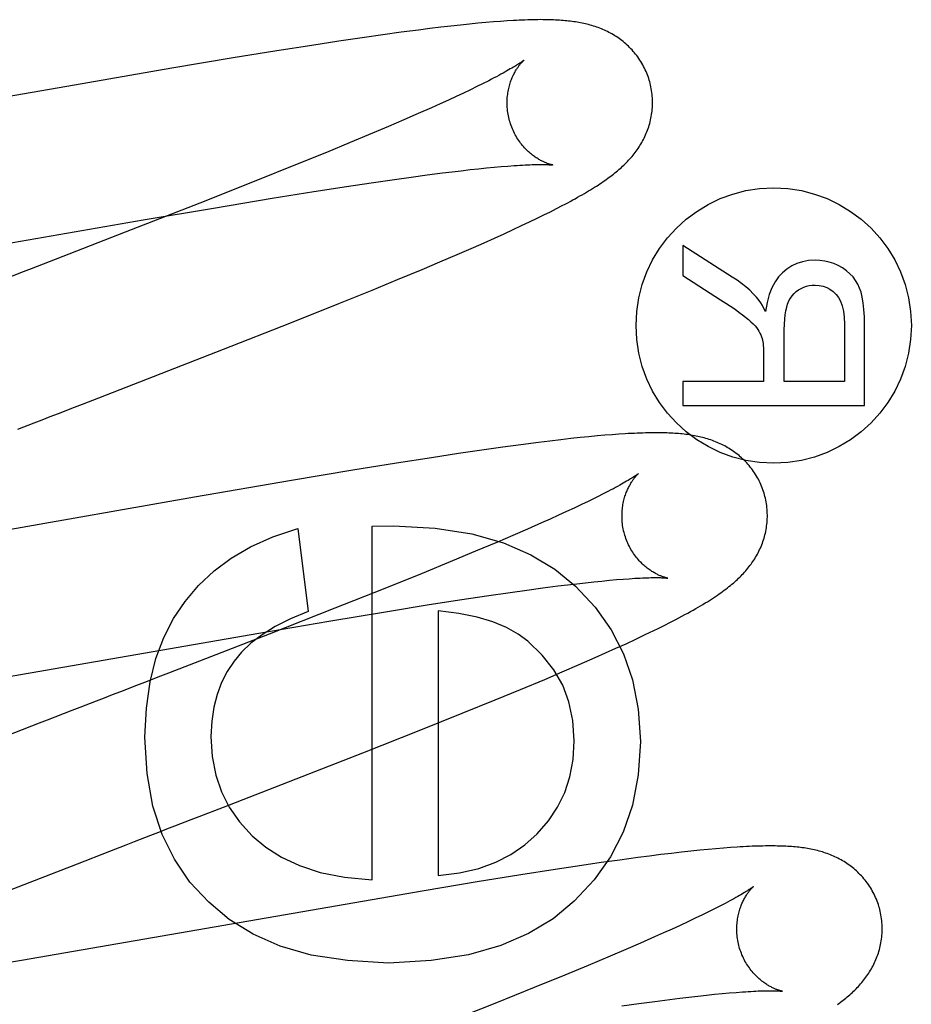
# Model space of a CAD drawing. Header units: inches. Extents: x 0 to 184, y 0 to 119.
# Tile 65 of 101: x 54.999 to 55.122, y 45.224 to 45.359. Entities that reach past the tile are written whole.
import ezdxf

# ---------------------------------------------------------------- set-up
doc = ezdxf.new("R2010")
doc.units = ezdxf.units.IN
doc.header["$LTSCALE"] = 10.121375
doc.header["$MEASUREMENT"] = 0
doc.linetypes.add('HIDDEN', pattern=[0.2, 0.1, -0.1])
doc.layers.add('DEFAULT_2', color=8, linetype='HIDDEN')

msp = doc.modelspace()

# ---------------------------------------------------------------- linework, layer by layer
at = {"layer": 'DEFAULT_2', "color": 8, "linetype": 'HIDDEN'}
for p, q in [((55.06115, 45.35827), (55.05992, 45.35814)), ((55.06232, 45.35838), (55.06115, 45.35827)), ((55.06341, 45.35848), (55.06232, 45.35838)), ((55.06444, 45.35857), (55.06341, 45.35848)), ((55.06541, 45.35864), (55.06444, 45.35857)), ((55.06632, 45.3587), (55.06541, 45.35864)), ((55.05174, 45.35714), (55.04926, 45.3568)), ((55.05415, 45.35745), (55.05174, 45.35714)), ((55.05571, 45.35765), (55.05415, 45.35745)), ((55.0572, 45.35783), (55.05571, 45.35765)), ((55.0586, 45.35799), (55.0572, 45.35783)), ((55.05992, 45.35814), (55.0586, 45.35799)), ((55.04319, 45.35591), (55.03949, 45.35535)), ((55.0467, 45.35643), (55.04319, 45.35591)), ((55.04926, 45.3568), (55.0467, 45.35643)), ((55.03468, 45.35459), (55.02865, 45.35361)), ((55.03949, 45.35535), (55.03468, 45.35459)), ((55.02865, 45.35361), (55.02022, 45.3522)), ((55.02022, 45.3522), (55.00578, 45.34971)), ((55.06302, 45.3501), (55.06218, 45.34968)), ((55.0638, 45.35049), (55.06302, 45.3501)), ((55.00578, 45.34971), (54.97422, 45.3442)), ((55.06033, 45.34879), (55.05932, 45.34832)), ((55.06129, 45.34925), (55.06033, 45.34879)), ((55.06218, 45.34968), (55.06129, 45.34925)), ((55.05825, 45.34782), (55.05713, 45.34731)), ((55.05932, 45.34832), (55.05825, 45.34782)), ((55.05595, 45.34678), (55.05409, 45.34596)), ((55.05713, 45.34731), (55.05595, 45.34678)), ((55.05211, 45.34509), (55.05003, 45.3442)), ((55.05409, 45.34596), (55.05211, 45.34509)), ((55.04783, 45.34327), (55.04475, 45.34198)), ((55.05003, 45.3442), (55.04783, 45.34327)), ((55.04475, 45.34198), (55.04151, 45.34064)), ((55.04151, 45.34064), (55.03722, 45.3389)), ((55.03722, 45.3389), (55.03178, 45.33671)), ((55.05744, 45.33781), (55.05876, 45.33797)), ((55.05876, 45.33797), (55.06003, 45.33812)), ((55.06003, 45.33812), (55.06125, 45.33826)), ((55.06125, 45.33826), (55.06241, 45.33838)), ((55.06241, 45.33838), (55.06351, 45.3385)), ((55.06351, 45.3385), (55.06455, 45.3386)), ((55.06455, 45.3386), (55.06552, 45.33868)), ((55.06552, 45.33868), (55.06644, 45.33876)), ((55.03178, 45.33671), (55.02407, 45.33366)), ((55.04765, 45.33645), (55.05084, 45.33692)), ((55.05084, 45.33692), (55.05315, 45.33724)), ((55.05315, 45.33724), (55.05535, 45.33754)), ((55.05535, 45.33754), (55.05744, 45.33781)), ((55.03403, 45.33432), (55.03974, 45.33524)), ((55.03974, 45.33524), (55.04424, 45.33594)), ((55.04424, 45.33594), (55.04765, 45.33645)), ((55.02595, 45.33298), (55.03403, 45.33432)), ((55.02407, 45.33366), (55.01383, 45.32965)), ((55.0163, 45.33134), (55.02595, 45.33298)), ((55.0714, 45.33203), (55.07229, 45.33248)), ((55.07229, 45.33248), (55.07313, 45.3329)), ((55.07313, 45.3329), (55.07392, 45.33331)), ((54.95919, 45.32143), (55.0163, 45.33134)), ((55.06943, 45.33108), (55.07045, 45.33157)), ((55.07045, 45.33157), (55.0714, 45.33203)), ((55.06592, 45.32944), (55.06716, 45.33001)), ((55.06716, 45.33001), (55.06833, 45.33056)), ((55.06833, 45.33056), (55.06943, 45.33108)), ((55.01383, 45.32965), (55.00417, 45.32591)), ((55.06319, 45.32822), (55.06459, 45.32884)), ((55.06459, 45.32884), (55.06592, 45.32944)), ((55.05944, 45.32658), (55.06173, 45.32757)), ((55.06173, 45.32757), (55.06319, 45.32822)), ((55.09049, 45.32785), (55.09049, 45.32369)), ((55.09729, 45.3235), (55.09049, 45.32785)), ((55.05708, 45.32557), (55.05944, 45.32658)), ((55.05128, 45.32314), (55.05465, 45.32454)), ((55.05465, 45.32454), (55.05708, 45.32557)), ((55.04777, 45.3217), (55.05128, 45.32314)), ((55.09049, 45.32369), (55.09569, 45.32038)), ((55.04319, 45.31984), (55.04777, 45.3217)), ((55.03647, 45.31716), (55.04319, 45.31984)), ((55.02735, 45.31357), (55.03647, 45.31716)), ((55.10445, 45.30913), (55.10445, 45.31624)), ((55.11272, 45.31704), (55.11272, 45.30913)), ((55.11549, 45.30582), (55.11549, 45.3169)), ((55.01017, 45.30689), (55.02735, 45.31357)), ((55.10159, 45.31296), (55.10159, 45.30913)), ((55.09049, 45.30913), (55.09049, 45.30582)), ((55.10159, 45.30913), (55.09049, 45.30913)), ((55.11272, 45.30913), (55.10445, 45.30913)), ((55.09049, 45.30582), (55.11549, 45.30582)), ((55.07639, 45.30142), (55.07509, 45.30128)), ((55.07759, 45.30154), (55.07639, 45.30142)), ((55.07872, 45.30165), (55.07759, 45.30154)), ((55.07977, 45.30174), (55.07872, 45.30165)), ((55.08076, 45.30182), (55.07977, 45.30174)), ((55.08169, 45.30189), (55.08076, 45.30182)), ((55.06575, 45.3001), (55.06319, 45.29974)), ((55.06823, 45.30044), (55.06575, 45.3001)), ((55.07064, 45.30075), (55.06823, 45.30044)), ((55.07221, 45.30094), (55.07064, 45.30075)), ((55.0737, 45.30112), (55.07221, 45.30094)), ((55.07509, 45.30128), (55.0737, 45.30112)), ((55.05594, 45.29866), (55.05114, 45.2979)), ((55.05964, 45.29922), (55.05594, 45.29866)), ((55.06319, 45.29974), (55.05964, 45.29922)), ((55.05114, 45.2979), (55.04512, 45.29693)), ((55.04512, 45.29693), (55.03669, 45.29552)), ((55.03669, 45.29552), (55.02336, 45.29323)), ((55.02336, 45.29323), (54.9882, 45.28709)), ((55.07956, 45.29368), (55.07877, 45.29329)), ((55.07656, 45.29221), (55.07557, 45.29174)), ((55.07749, 45.29265), (55.07656, 45.29221)), ((55.07342, 45.29075), (55.07227, 45.29023)), ((55.07452, 45.29125), (55.07342, 45.29075)), ((55.07557, 45.29174), (55.07452, 45.29125)), ((55.04776, 45.28923), (55.05071, 45.28929)), ((55.04776, 45.24061), (55.04776, 45.28923)), ((55.07106, 45.28969), (55.06915, 45.28885)), ((55.07227, 45.29023), (55.07106, 45.28969)), ((55.03757, 45.28893), (55.03898, 45.27751)), ((55.06713, 45.28797), (55.065, 45.28706)), ((55.06915, 45.28885), (55.06713, 45.28797)), ((55.065, 45.28706), (55.062, 45.2858)), ((55.062, 45.2858), (55.05883, 45.28448)), ((55.05883, 45.28448), (55.05463, 45.28276)), ((55.05463, 45.28276), (55.04928, 45.2806)), ((55.07124, 45.28076), (55.07331, 45.28103)), ((55.07331, 45.28103), (55.07463, 45.28119)), ((55.07463, 45.28119), (55.0759, 45.28134)), ((55.0759, 45.28134), (55.07711, 45.28148)), ((55.07711, 45.28148), (55.07826, 45.2816)), ((55.07826, 45.2816), (55.07935, 45.28171)), ((55.07935, 45.28171), (55.08039, 45.28181)), ((55.08039, 45.28181), (55.08136, 45.2819)), ((55.08136, 45.2819), (55.08227, 45.28197)), ((55.04928, 45.2806), (55.04265, 45.27797)), ((55.0601, 45.27916), (55.06351, 45.27967)), ((55.06351, 45.27967), (55.06675, 45.28014)), ((55.06675, 45.28014), (55.06905, 45.28046)), ((55.06905, 45.28046), (55.07124, 45.28076)), ((55.0499, 45.27754), (55.05561, 45.27846)), ((55.05561, 45.27846), (55.0601, 45.27916)), ((55.04265, 45.27797), (55.03361, 45.27442)), ((55.04181, 45.2762), (55.0499, 45.27754)), ((55.05685, 45.27763), (55.05685, 45.24122)), ((55.03217, 45.27456), (55.04181, 45.2762)), ((54.97503, 45.26465), (55.03217, 45.27456)), ((55.08404, 45.27373), (55.08533, 45.27434)), ((55.08533, 45.27434), (55.08652, 45.27491)), ((55.08128, 45.27246), (55.08268, 45.27309)), ((55.08268, 45.27309), (55.08404, 45.27373)), ((55.07844, 45.27119), (55.07987, 45.27182)), ((55.07987, 45.27182), (55.08128, 45.27246)), ((55.0739, 45.26922), (55.07622, 45.27021)), ((55.07622, 45.27021), (55.07844, 45.27119)), ((55.0715, 45.26819), (55.0739, 45.26922)), ((55.06817, 45.2668), (55.0715, 45.26819)), ((55.06469, 45.26537), (55.06817, 45.2668)), ((55.06016, 45.26353), (55.06469, 45.26537)), ((55.05447, 45.26125), (55.06016, 45.26353)), ((55.04649, 45.25809), (55.05447, 45.26125)), ((55.03169, 45.25231), (55.04649, 45.25809)), ((55.02731, 45.25062), (55.03169, 45.25231)), ((55.00723, 45.24285), (55.01171, 45.24459)), ((55.0916, 45.24456), (55.0903, 45.24442)), ((55.09282, 45.24469), (55.0916, 45.24456)), ((55.09397, 45.2448), (55.09282, 45.24469)), ((55.09505, 45.2449), (55.09397, 45.2448)), ((55.09607, 45.24499), (55.09505, 45.2449)), ((55.09703, 45.24506), (55.09607, 45.24499)), ((55.08181, 45.24335), (55.07925, 45.24299)), ((55.08429, 45.24368), (55.08181, 45.24335)), ((55.0859, 45.24389), (55.08429, 45.24368)), ((55.08745, 45.24409), (55.0859, 45.24389)), ((55.08892, 45.24426), (55.08745, 45.24409)), ((55.0903, 45.24442), (55.08892, 45.24426)), ((54.99386, 45.23765), (55.00723, 45.24285)), ((55.07296, 45.24205), (55.0682, 45.24131)), ((55.07661, 45.2426), (55.07296, 45.24205)), ((55.07925, 45.24299), (55.07661, 45.2426)), ((55.0682, 45.24131), (55.06223, 45.24035)), ((55.05493, 45.23914), (54.99956, 45.22954)), ((55.06223, 45.24035), (55.05493, 45.23914)), ((55.09484, 45.23663), (55.09401, 45.23622)), ((55.0956, 45.23702), (55.09484, 45.23663)), ((55.09218, 45.23534), (55.09118, 45.23487)), ((55.09313, 45.23579), (55.09218, 45.23534)), ((55.09401, 45.23622), (55.09313, 45.23579)), ((55.08901, 45.23386), (55.08784, 45.23334)), ((55.09012, 45.23437), (55.08901, 45.23386)), ((55.09118, 45.23487), (55.09012, 45.23437)), ((55.08662, 45.23279), (55.08469, 45.23194)), ((55.08784, 45.23334), (55.08662, 45.23279)), ((55.08265, 45.23106), (55.0805, 45.23014)), ((55.08469, 45.23194), (55.08265, 45.23106)), ((55.0805, 45.23014), (55.07747, 45.22887)), ((54.99956, 45.22954), (54.9891, 45.22775)), ((55.07747, 45.22887), (55.07427, 45.22754)), ((55.07427, 45.22754), (55.07003, 45.22581)), ((55.07003, 45.22581), (55.06463, 45.22364)), ((55.08664, 45.22392), (55.08873, 45.22419)), ((55.08873, 45.22419), (55.09006, 45.22435)), ((55.09006, 45.22435), (55.09134, 45.22451)), ((55.09134, 45.22451), (55.09257, 45.22465)), ((55.09257, 45.22465), (55.09373, 45.22477)), ((55.09373, 45.22477), (55.09484, 45.22489)), ((55.09484, 45.22489), (55.09589, 45.22499)), ((55.09589, 45.22499), (55.09688, 45.22508)), ((55.09688, 45.22508), (55.09781, 45.22516)), ((55.06463, 45.22364), (55.05697, 45.2206)), ((55.08211, 45.22329), (55.08443, 45.22362)), ((55.08443, 45.22362), (55.08664, 45.22392))]:
    msp.add_line(p, q, dxfattribs=at)
for points in [[(55.08594, 45.35035), (55.08588, 45.35056), (55.0858, 45.35081), (55.08572, 45.35105), (55.08563, 45.35129), (55.08553, 45.35153), (55.08543, 45.35177), (55.08533, 45.352), (55.08522, 45.35223), (55.0851, 45.35246), (55.08498, 45.35268), (55.08485, 45.3529), (55.08472, 45.35312), (55.08459, 45.35333), (55.08445, 45.35354), (55.0843, 45.35375), (55.08415, 45.35395), (55.084, 45.35414), (55.08384, 45.35434), (55.08368, 45.35452), (55.08352, 45.35471), (55.08335, 45.35489), (55.08318, 45.35506), (55.08301, 45.35523), (55.08283, 45.35539), (55.08266, 45.35555), (55.08248, 45.35571), (55.08229, 45.35586), (55.08211, 45.356), (55.08192, 45.35615), (55.08173, 45.35628), (55.08154, 45.35642), (55.08134, 45.35655), (55.08115, 45.35667), (55.08095, 45.35679), (55.08074, 45.35691), (55.08054, 45.35702), (55.08033, 45.35713), (55.08013, 45.35724), (55.07992, 45.35734), (55.07971, 45.35743), (55.0795, 45.35753), (55.07929, 45.35761), (55.07908, 45.3577), (55.07886, 45.35778), (55.07865, 45.35786), (55.07843, 45.35793), (55.07821, 45.358), (55.07799, 45.35807), (55.07776, 45.35814), (55.07754, 45.3582), (55.07731, 45.35825), (55.07709, 45.35831), (55.07686, 45.35836), (55.07664, 45.35841), (55.07641, 45.35845), (55.07618, 45.35849), (55.07595, 45.35853), (55.07572, 45.35857), (55.07549, 45.3586), (55.07526, 45.35864), (55.07502, 45.35867), (55.07478, 45.35869), (55.07454, 45.35872), (55.0743, 45.35874), (55.07405, 45.35876), (55.07379, 45.35878), (55.07353, 45.3588), (55.07327, 45.35882), (55.073, 45.35883), (55.07272, 45.35884), (55.07243, 45.35885), (55.07214, 45.35886), (55.07184, 45.35887), (55.07154, 45.35887), (55.07122, 45.35887), (55.0709, 45.35888), (55.07057, 45.35887), (55.07023, 45.35887), (55.06989, 45.35886), (55.06953, 45.35886), (55.06916, 45.35884), (55.06879, 45.35883), (55.0684, 45.35882), (55.06801, 45.3588), (55.0676, 45.35878), (55.06719, 45.35876), (55.06632, 45.3587)], [(55.06862, 45.35329), (55.06862, 45.35329), (55.06861, 45.35328), (55.0686, 45.35327), (55.06858, 45.35325), (55.06855, 45.35323), (55.06851, 45.3532), (55.06846, 45.35317), (55.06841, 45.35313), (55.06834, 45.35308), (55.06826, 45.35302), (55.06817, 45.35296), (55.06807, 45.35289), (55.06796, 45.35282), (55.06783, 45.35274), (55.06769, 45.35265), (55.06754, 45.35255), (55.06737, 45.35245), (55.06719, 45.35234), (55.06699, 45.35222), (55.06677, 45.3521), (55.06654, 45.35196), (55.0663, 45.35183), (55.06604, 45.35168), (55.06577, 45.35153), (55.06548, 45.35137), (55.06518, 45.35121), (55.06486, 45.35104), (55.06452, 45.35086), (55.06417, 45.35068), (55.0638, 45.35049)], [(55.06667, 45.34499), (55.06662, 45.34519), (55.06656, 45.34542), (55.06651, 45.34566), (55.06647, 45.34589), (55.06643, 45.34613), (55.0664, 45.34636), (55.06637, 45.34659), (55.06636, 45.34683), (55.06634, 45.34706), (55.06634, 45.34729), (55.06633, 45.34751), (55.06634, 45.34774), (55.06635, 45.34796), (55.06636, 45.34818), (55.06638, 45.3484), (55.06641, 45.34861), (55.06644, 45.34882), (55.06647, 45.34902), (55.06651, 45.34922), (55.06655, 45.34942), (55.0666, 45.34961), (55.06664, 45.34979), (55.0667, 45.34997), (55.06675, 45.35015), (55.0668, 45.35032), (55.06686, 45.35048), (55.06692, 45.35064), (55.06698, 45.35079), (55.06704, 45.35094), (55.06711, 45.35109), (55.06717, 45.35123), (55.06724, 45.35136), (55.0673, 45.35149), (55.06737, 45.35162), (55.06744, 45.35174), (55.0675, 45.35185), (55.06757, 45.35196), (55.06763, 45.35207), (55.0677, 45.35217), (55.06776, 45.35227), (55.06783, 45.35236), (55.06789, 45.35245), (55.06795, 45.35254), (55.06801, 45.35262), (55.06807, 45.35269), (55.06813, 45.35276), (55.06819, 45.35283), (55.06824, 45.3529), (55.06829, 45.35295), (55.06834, 45.35301), (55.06839, 45.35306), (55.06843, 45.3531), (55.06847, 45.35314), (55.0685, 45.35318), (55.06853, 45.35321), (55.06856, 45.35324), (55.06858, 45.35326), (55.0686, 45.35327), (55.06861, 45.35328), (55.06862, 45.35329)], [(55.07392, 45.33331), (55.0743, 45.33351), (55.07466, 45.33371), (55.07502, 45.3339), (55.07537, 45.33409), (55.0757, 45.33427), (55.07603, 45.33446), (55.07635, 45.33464), (55.07666, 45.33481), (55.07696, 45.33499), (55.07725, 45.33516), (55.07754, 45.33533), (55.07781, 45.3355), (55.07808, 45.33566), (55.07834, 45.33583), (55.0786, 45.33599), (55.07884, 45.33615), (55.07908, 45.3363), (55.07931, 45.33646), (55.07954, 45.33661), (55.07976, 45.33677), (55.07997, 45.33692), (55.08018, 45.33707), (55.08038, 45.33721), (55.08058, 45.33736), (55.08077, 45.33751), (55.08096, 45.33766), (55.08115, 45.33781), (55.08134, 45.33796), (55.08152, 45.33811), (55.0817, 45.33826), (55.08187, 45.33842), (55.08205, 45.33857), (55.08222, 45.33873), (55.08239, 45.33889), (55.08256, 45.33905), (55.08272, 45.33922), (55.08288, 45.33939), (55.08304, 45.33956), (55.0832, 45.33973), (55.08336, 45.3399), (55.08351, 45.34008), (55.08366, 45.34026), (55.0838, 45.34044), (55.08394, 45.34063), (55.08408, 45.34081), (55.08422, 45.341), (55.08435, 45.34119), (55.08447, 45.34138), (55.0846, 45.34158), (55.08472, 45.34178), (55.08484, 45.34198), (55.08495, 45.34219), (55.08507, 45.3424), (55.08517, 45.34261), (55.08527, 45.34282), (55.08537, 45.34304), (55.08547, 45.34326), (55.08556, 45.34348), (55.08564, 45.3437), (55.08572, 45.34392), (55.0858, 45.34415), (55.08587, 45.34438), (55.08594, 45.34461), (55.086, 45.34485), (55.08605, 45.34509), (55.08611, 45.34533), (55.08615, 45.34557), (55.0862, 45.34582), (55.08623, 45.34606), (55.08626, 45.34631), (55.08629, 45.34656), (55.08631, 45.34682), (55.08632, 45.34707), (55.08633, 45.34732), (55.08633, 45.34758), (55.08632, 45.34784), (55.08631, 45.34809), (55.08629, 45.34835), (55.08627, 45.34861), (55.08624, 45.34887), (55.0862, 45.34912), (55.08616, 45.34938), (55.08611, 45.34963), (55.08606, 45.34989), (55.08599, 45.35014), (55.08594, 45.35035)], [(55.07262, 45.33889), (55.07262, 45.33889), (55.0726, 45.3389), (55.07258, 45.3389), (55.07255, 45.33891), (55.07252, 45.33891), (55.07247, 45.33892), (55.07243, 45.33894), (55.07237, 45.33895), (55.07231, 45.33897), (55.07225, 45.33898), (55.07218, 45.33901), (55.07211, 45.33903), (55.07203, 45.33906), (55.07195, 45.33908), (55.07186, 45.33912), (55.07177, 45.33915), (55.07168, 45.33919), (55.07158, 45.33923), (55.07148, 45.33927), (55.07138, 45.33932), (55.07127, 45.33937), (55.07116, 45.33942), (55.07105, 45.33948), (55.07094, 45.33954), (55.07082, 45.3396), (55.0707, 45.33967), (55.07058, 45.33974), (55.07046, 45.33982), (55.07034, 45.3399), (55.07021, 45.33999), (55.07008, 45.34008), (55.06995, 45.34017), (55.06981, 45.34027), (55.06968, 45.34038), (55.06955, 45.34049), (55.06941, 45.34061), (55.06928, 45.34073), (55.06914, 45.34086), (55.069, 45.34099), (55.06886, 45.34113), (55.06873, 45.34128), (55.06859, 45.34143), (55.06846, 45.34159), (55.06832, 45.34175), (55.06819, 45.34192), (55.06806, 45.34209), (55.06793, 45.34227), (55.06781, 45.34246), (55.06769, 45.34265), (55.06757, 45.34285), (55.06746, 45.34305), (55.06735, 45.34325), (55.06725, 45.34346), (55.06715, 45.34367), (55.06705, 45.34389), (55.06696, 45.34411), (55.06688, 45.34434), (55.0668, 45.34456), (55.06673, 45.34479), (55.06667, 45.34499)], [(55.06644, 45.33876), (55.0673, 45.33882), (55.0677, 45.33885), (55.06809, 45.33887), (55.06846, 45.33889), (55.06881, 45.33891), (55.06915, 45.33892), (55.06947, 45.33894), (55.06977, 45.33895), (55.07005, 45.33895), (55.07031, 45.33896), (55.07056, 45.33896), (55.07079, 45.33897), (55.071, 45.33897), (55.0712, 45.33897), (55.07138, 45.33896), (55.07155, 45.33896), (55.0717, 45.33896), (55.07184, 45.33895), (55.07196, 45.33895), (55.07208, 45.33894), (55.07218, 45.33893), (55.07227, 45.33893), (55.07235, 45.33892), (55.07242, 45.33892), (55.07248, 45.33891), (55.07253, 45.33891), (55.07256, 45.3389), (55.07259, 45.3389), (55.07261, 45.33889), (55.07262, 45.33889)], [(55.00417, 45.32591), (55.00089, 45.32464), (54.99979, 45.32421)], [(55.10867, 45.3258), (55.10777, 45.32575), (55.10694, 45.3256), (55.10618, 45.32536), (55.10548, 45.32503), (55.10481, 45.3246), (55.10418, 45.32408)], [(55.11243, 45.32475), (55.11184, 45.32507), (55.11124, 45.32534), (55.11063, 45.32554), (55.11, 45.32568), (55.10934, 45.32577), (55.10867, 45.3258)], [(55.1148, 45.32198), (55.11456, 45.32253), (55.11426, 45.32304), (55.1139, 45.32351), (55.11348, 45.32395), (55.11299, 45.32437), (55.11243, 45.32475)], [(54.99979, 45.32421), (54.99757, 45.32336), (54.99647, 45.32293), (54.99535, 45.3225), (54.99424, 45.32207), (54.99201, 45.3212)], [(55.10061, 45.32075), (55.10017, 45.32121), (55.09969, 45.32167), (55.09916, 45.32213), (55.09858, 45.32259), (55.09796, 45.32305), (55.09729, 45.3235)], [(55.10418, 45.32408), (55.10365, 45.32351), (55.10317, 45.32283), (55.10274, 45.32202), (55.10238, 45.32108), (55.10209, 45.31999), (55.10186, 45.31876)], [(55.10491, 45.31978), (55.10509, 45.32021), (55.1053, 45.32059), (55.10553, 45.32092), (55.1058, 45.32122), (55.10609, 45.32149), (55.10641, 45.32173)], [(55.10641, 45.32173), (55.10677, 45.32193), (55.10712, 45.3221), (55.10749, 45.32223), (55.10786, 45.32232), (55.10826, 45.32237), (55.10867, 45.32239)], [(55.10867, 45.32239), (55.10925, 45.32235), (55.10978, 45.32224), (55.11028, 45.32207), (55.11073, 45.32182), (55.11117, 45.32149), (55.11158, 45.32109)], [(55.11549, 45.3169), (55.11546, 45.31802), (55.1154, 45.31903), (55.1153, 45.31993), (55.11516, 45.32071), (55.115, 45.3214), (55.1148, 45.32198)], [(55.09569, 45.32038), (55.09641, 45.31992), (55.09707, 45.31948), (55.09767, 45.31906), (55.09821, 45.31867), (55.0987, 45.31831), (55.09913, 45.31798)], [(55.10186, 45.31876), (55.10164, 45.31919), (55.10143, 45.31959), (55.10122, 45.31994), (55.10101, 45.32025), (55.10081, 45.32052), (55.10061, 45.32075)], [(55.11158, 45.32109), (55.1119, 45.32067), (55.11217, 45.32016), (55.1124, 45.31954), (55.11258, 45.31882), (55.11268, 45.31799), (55.11272, 45.31704)], [(55.10445, 45.31624), (55.10447, 45.317), (55.10451, 45.31769), (55.10458, 45.31831), (55.10467, 45.31886), (55.10478, 45.31936), (55.10491, 45.31978)], [(55.09913, 45.31798), (55.09952, 45.31767), (55.09986, 45.31736), (55.10016, 45.31707), (55.10042, 45.3168), (55.10063, 45.31654), (55.1008, 45.3163)], [(55.1008, 45.3163), (55.10095, 45.31605), (55.10109, 45.31579), (55.10121, 45.31554), (55.1013, 45.31529), (55.10139, 45.31505), (55.10145, 45.3148)], [(55.10145, 45.3148), (55.10149, 45.3146), (55.10152, 45.31436), (55.10155, 45.31408), (55.10157, 45.31375), (55.10158, 45.31338), (55.10159, 45.31296)], [(55.00685, 45.3056), (55.00796, 45.30603), (55.01017, 45.30689)], [(54.99905, 45.30259), (55.00128, 45.30345), (55.0024, 45.30388), (55.00351, 45.30431), (55.00463, 45.30474), (55.00685, 45.3056)], [(55.10173, 45.29356), (55.10167, 45.29377), (55.10159, 45.29402), (55.10151, 45.29426), (55.10142, 45.29451), (55.10132, 45.29475), (55.10122, 45.29499), (55.10111, 45.29522), (55.101, 45.29546), (55.10088, 45.29569), (55.10076, 45.29591), (55.10063, 45.29613), (55.1005, 45.29635), (55.10036, 45.29657), (55.10022, 45.29678), (55.10007, 45.29698), (55.09992, 45.29719), (55.09976, 45.29738), (55.09961, 45.29758), (55.09944, 45.29777), (55.09928, 45.29795), (55.09911, 45.29813), (55.09894, 45.29831), (55.09876, 45.29847), (55.09858, 45.29864), (55.0984, 45.2988), (55.09822, 45.29896), (55.09804, 45.29911), (55.09785, 45.29925), (55.09766, 45.29939), (55.09747, 45.29953), (55.09727, 45.29967), (55.09707, 45.29979), (55.09687, 45.29992), (55.09667, 45.30004), (55.09647, 45.30016), (55.09626, 45.30027), (55.09605, 45.30038), (55.09584, 45.30048), (55.09563, 45.30058), (55.09542, 45.30068), (55.09521, 45.30077), (55.095, 45.30086), (55.09478, 45.30094), (55.09456, 45.30102), (55.09434, 45.3011), (55.09412, 45.30117), (55.0939, 45.30124), (55.09367, 45.30131), (55.09345, 45.30137), (55.09322, 45.30143), (55.09299, 45.30149), (55.09277, 45.30154), (55.09254, 45.30159), (55.09231, 45.30164), (55.09208, 45.30168), (55.09184, 45.30172), (55.09161, 45.30176), (55.09137, 45.3018), (55.09114, 45.30183), (55.0909, 45.30186), (55.09066, 45.30189), (55.09041, 45.30192), (55.09016, 45.30194), (55.08991, 45.30197), (55.08965, 45.30199), (55.08939, 45.30201), (55.08912, 45.30202), (55.08885, 45.30204), (55.08857, 45.30205), (55.08828, 45.30206), (55.08798, 45.30207), (55.08768, 45.30208), (55.08737, 45.30208), (55.08706, 45.30208), (55.08673, 45.30208), (55.0864, 45.30208), (55.08606, 45.30208), (55.08571, 45.30207), (55.08535, 45.30206), (55.08498, 45.30205), (55.08461, 45.30204), (55.08422, 45.30203), (55.08383, 45.30201), (55.08342, 45.30199), (55.083, 45.30197), (55.08258, 45.30194), (55.08169, 45.30189)], [(55.08441, 45.2965), (55.0844, 45.29649), (55.08439, 45.29648), (55.08437, 45.29646), (55.08434, 45.29644), (55.0843, 45.29641), (55.08425, 45.29637), (55.08419, 45.29633), (55.08412, 45.29628), (55.08404, 45.29623), (55.08395, 45.29617), (55.08385, 45.2961), (55.08374, 45.29602), (55.08361, 45.29594), (55.08347, 45.29585), (55.08331, 45.29575), (55.08314, 45.29565), (55.08296, 45.29554), (55.08276, 45.29542), (55.08254, 45.29529), (55.08231, 45.29516), (55.08207, 45.29502), (55.08181, 45.29488), (55.08153, 45.29472), (55.08124, 45.29457), (55.08094, 45.2944), (55.08061, 45.29423), (55.08028, 45.29405), (55.07992, 45.29387), (55.07956, 45.29368)], [(55.08246, 45.2882), (55.08241, 45.2884), (55.08235, 45.28863), (55.0823, 45.28887), (55.08226, 45.2891), (55.08222, 45.28933), (55.08219, 45.28957), (55.08217, 45.2898), (55.08215, 45.29004), (55.08213, 45.29027), (55.08213, 45.2905), (55.08213, 45.29073), (55.08213, 45.29095), (55.08214, 45.29117), (55.08216, 45.29139), (55.08218, 45.29161), (55.0822, 45.29182), (55.08223, 45.29203), (55.08226, 45.29223), (55.0823, 45.29243), (55.08234, 45.29263), (55.08239, 45.29282), (55.08244, 45.29301), (55.08249, 45.29319), (55.08254, 45.29336), (55.0826, 45.29353), (55.08266, 45.2937), (55.08272, 45.29386), (55.08278, 45.29401), (55.08284, 45.29416), (55.0829, 45.2943), (55.08297, 45.29444), (55.08303, 45.29458), (55.0831, 45.29471), (55.08316, 45.29483), (55.08323, 45.29495), (55.08329, 45.29507), (55.08336, 45.29518), (55.08343, 45.29528), (55.08349, 45.29538), (55.08356, 45.29548), (55.08362, 45.29558), (55.08368, 45.29566), (55.08375, 45.29575), (55.08381, 45.29583), (55.08387, 45.29591), (55.08392, 45.29598), (55.08398, 45.29604), (55.08403, 45.29611), (55.08409, 45.29617), (55.08413, 45.29622), (55.08418, 45.29627), (55.08422, 45.29631), (55.08426, 45.29635), (55.0843, 45.29639), (55.08433, 45.29642), (55.08435, 45.29645), (55.08438, 45.29647), (55.08439, 45.29648), (55.08441, 45.29649), (55.08441, 45.2965)], [(55.07877, 45.29329), (55.07793, 45.29287), (55.07749, 45.29265)], [(55.08812, 45.2757), (55.0886, 45.27595), (55.08907, 45.27619), (55.08952, 45.27642), (55.08995, 45.27665), (55.09037, 45.27687), (55.09077, 45.27709), (55.09117, 45.2773), (55.09154, 45.27751), (55.09191, 45.27771), (55.09226, 45.27792), (55.0926, 45.27811), (55.09294, 45.27831), (55.09326, 45.2785), (55.09357, 45.27869), (55.09387, 45.27887), (55.09416, 45.27905), (55.09444, 45.27923), (55.09472, 45.27941), (55.09498, 45.27959), (55.09524, 45.27976), (55.09549, 45.27993), (55.09573, 45.2801), (55.09597, 45.28027), (55.09619, 45.28044), (55.09642, 45.28061), (55.09663, 45.28077), (55.09684, 45.28094), (55.09705, 45.2811), (55.09725, 45.28127), (55.09744, 45.28143), (55.09763, 45.2816), (55.09782, 45.28176), (55.098, 45.28193), (55.09817, 45.28209), (55.09834, 45.28226), (55.09851, 45.28242), (55.09867, 45.28259), (55.09883, 45.28276), (55.09899, 45.28293), (55.09914, 45.28311), (55.09929, 45.28328), (55.09944, 45.28346), (55.09959, 45.28364), (55.09973, 45.28383), (55.09987, 45.28401), (55.1, 45.2842), (55.10013, 45.28439), (55.10026, 45.28459), (55.10039, 45.28478), (55.10051, 45.28498), (55.10062, 45.28518), (55.10074, 45.28539), (55.10085, 45.2856), (55.10096, 45.28581), (55.10106, 45.28602), (55.10116, 45.28623), (55.10125, 45.28645), (55.10134, 45.28667), (55.10143, 45.2869), (55.10151, 45.28712), (55.10158, 45.28735), (55.10166, 45.28758), (55.10172, 45.28781), (55.10179, 45.28805), (55.10184, 45.28829), (55.1019, 45.28853), (55.10194, 45.28877), (55.10199, 45.28902), (55.10202, 45.28927), (55.10205, 45.28952), (55.10208, 45.28977), (55.1021, 45.29002), (55.10211, 45.29027), (55.10212, 45.29053), (55.10212, 45.29078), (55.10211, 45.29104), (55.1021, 45.2913), (55.10208, 45.29156), (55.10206, 45.29181), (55.10203, 45.29207), (55.10199, 45.29233), (55.10195, 45.29259), (55.1019, 45.29284), (55.10185, 45.29309), (55.10179, 45.29335), (55.10173, 45.29356)], [(55.05071, 45.28929), (55.05644, 45.28897), (55.0615, 45.28819), (55.06584, 45.28695), (55.06959, 45.28531), (55.07291, 45.28333), (55.07574, 45.28099)], [(55.02205, 45.27891), (55.02391, 45.28111), (55.02603, 45.2831), (55.02839, 45.28487), (55.03106, 45.28642), (55.03413, 45.28778), (55.03757, 45.28893)], [(55.08841, 45.2821), (55.08841, 45.2821), (55.08841, 45.2821), (55.08839, 45.28211), (55.08837, 45.28211), (55.08834, 45.28212), (55.0883, 45.28212), (55.08826, 45.28213), (55.08821, 45.28215), (55.08816, 45.28216), (55.0881, 45.28218), (55.08803, 45.2822), (55.08796, 45.28222), (55.08789, 45.28224), (55.08781, 45.28227), (55.08773, 45.2823), (55.08764, 45.28233), (55.08755, 45.28236), (55.08746, 45.2824), (55.08736, 45.28244), (55.08726, 45.28248), (55.08716, 45.28253), (55.08705, 45.28258), (55.08695, 45.28263), (55.08683, 45.28269), (55.08672, 45.28275), (55.0866, 45.28282), (55.08649, 45.28288), (55.08637, 45.28296), (55.08624, 45.28303), (55.08612, 45.28311), (55.08599, 45.2832), (55.08586, 45.28329), (55.08573, 45.28339), (55.0856, 45.28349), (55.08546, 45.28359), (55.08533, 45.2837), (55.0852, 45.28382), (55.08506, 45.28394), (55.08492, 45.28407), (55.08479, 45.2842), (55.08465, 45.28434), (55.08451, 45.28449), (55.08438, 45.28464), (55.08424, 45.2848), (55.08411, 45.28496), (55.08398, 45.28513), (55.08385, 45.28531), (55.08372, 45.28549), (55.0836, 45.28567), (55.08348, 45.28586), (55.08336, 45.28606), (55.08325, 45.28626), (55.08314, 45.28646), (55.08304, 45.28667), (55.08294, 45.28689), (55.08284, 45.2871), (55.08275, 45.28732), (55.08267, 45.28755), (55.08259, 45.28777), (55.08252, 45.288), (55.08246, 45.2882)], [(55.08227, 45.28197), (55.08312, 45.28203), (55.08353, 45.28206), (55.08391, 45.28208), (55.08428, 45.2821), (55.08463, 45.28212), (55.08496, 45.28213), (55.08526, 45.28214), (55.08555, 45.28215), (55.08582, 45.28216), (55.08608, 45.28217), (55.08631, 45.28217), (55.08654, 45.28217), (55.08674, 45.28218), (55.08693, 45.28217), (55.08711, 45.28217), (55.08727, 45.28217), (55.08742, 45.28217), (55.08756, 45.28216), (55.08769, 45.28216), (55.08781, 45.28215), (55.08791, 45.28215), (55.08801, 45.28214), (55.08809, 45.28213), (55.08816, 45.28213), (55.08823, 45.28212), (55.08828, 45.28212), (55.08833, 45.28211), (55.08836, 45.28211), (55.08839, 45.28211), (55.0884, 45.2821), (55.08841, 45.2821)], [(55.07574, 45.28099), (55.07844, 45.27811), (55.08065, 45.275), (55.08235, 45.27171), (55.08358, 45.26811), (55.08435, 45.26407), (55.08466, 45.25964)], [(55.01651, 45.26026), (55.01672, 45.26425), (55.01723, 45.26787), (55.01804, 45.27107), (55.01913, 45.27394), (55.02047, 45.27656), (55.02205, 45.27891)], [(55.03898, 45.27751), (55.03656, 45.2765), (55.03444, 45.27544), (55.03263, 45.27432), (55.0311, 45.27315), (55.02982, 45.27194), (55.02879, 45.2707)], [(55.06917, 45.27344), (55.06785, 45.27442), (55.06625, 45.2753), (55.06439, 45.27608), (55.06222, 45.27674), (55.0597, 45.27726), (55.05685, 45.27763)], [(55.08652, 45.27491), (55.08708, 45.27519), (55.08812, 45.2757)], [(55.03361, 45.27442), (55.01976, 45.26904), (55.01867, 45.26862)], [(55.07557, 45.25976), (55.07537, 45.26253), (55.07484, 45.26508), (55.07398, 45.26737), (55.07277, 45.26949), (55.07116, 45.27152), (55.06917, 45.27344)], [(55.02879, 45.2707), (55.02784, 45.26927), (55.02706, 45.26774), (55.02644, 45.26612), (55.02599, 45.26436), (55.02571, 45.26242), (55.0256, 45.26032)], [(55.01867, 45.26862), (55.01647, 45.26777), (55.01537, 45.26734)], [(55.01537, 45.26734), (55.01315, 45.26648), (55.01204, 45.26605), (55.01093, 45.26562), (55.00982, 45.26519), (55.00758, 45.26433)], [(55.00758, 45.26433), (55.00646, 45.2639), (55.00309, 45.26259)], [(55.00309, 45.26259), (55.00197, 45.26216), (54.98294, 45.25475)], [(55.02529, 45.23754), (55.02272, 45.24032), (55.02059, 45.24345), (55.01888, 45.24688), (55.01762, 45.25076), (55.01684, 45.25524), (55.01651, 45.26026)], [(55.0256, 45.26032), (55.02578, 45.25757), (55.02627, 45.25504), (55.02704, 45.25275), (55.02813, 45.25062), (55.02955, 45.24859), (55.03129, 45.24667)], [(55.07046, 45.24695), (55.07201, 45.24873), (55.07328, 45.25063), (55.07426, 45.25263), (55.07496, 45.25479), (55.0754, 45.25718), (55.07557, 45.25976)], [(55.08466, 45.25964), (55.08435, 45.25505), (55.08356, 45.25088), (55.0823, 45.24717), (55.08055, 45.2438), (55.0783, 45.24062), (55.07556, 45.23768)], [(55.02289, 45.24891), (55.024, 45.24934), (55.02731, 45.25062)], [(55.01508, 45.24589), (55.01732, 45.24675), (55.01843, 45.24719), (55.01955, 45.24762), (55.02066, 45.24805), (55.02289, 45.24891)], [(55.01171, 45.24459), (55.01396, 45.24545), (55.01508, 45.24589)], [(55.03129, 45.24667), (55.03313, 45.24511), (55.0353, 45.24375), (55.03778, 45.24259), (55.04064, 45.24166), (55.04398, 45.241), (55.04776, 45.24061)], [(55.05685, 45.24122), (55.05979, 45.24159), (55.06244, 45.24219), (55.06477, 45.24304), (55.06686, 45.24412), (55.06876, 45.24542), (55.07046, 45.24695)], [(55.11752, 45.23677), (55.11746, 45.23698), (55.11738, 45.23723), (55.1173, 45.23747), (55.11721, 45.23772), (55.11711, 45.23796), (55.11701, 45.2382), (55.1169, 45.23843), (55.11679, 45.23867), (55.11667, 45.2389), (55.11655, 45.23912), (55.11642, 45.23935), (55.11629, 45.23956), (55.11615, 45.23978), (55.11601, 45.23999), (55.11586, 45.2402), (55.11571, 45.2404), (55.11555, 45.2406), (55.11539, 45.24079), (55.11523, 45.24098), (55.11506, 45.24116), (55.11489, 45.24134), (55.11472, 45.24152), (55.11455, 45.24169), (55.11437, 45.24185), (55.11419, 45.24201), (55.11401, 45.24217), (55.11382, 45.24232), (55.11363, 45.24247), (55.11344, 45.24261), (55.11325, 45.24274), (55.11306, 45.24288), (55.11286, 45.24301), (55.11266, 45.24313), (55.11245, 45.24326), (55.11225, 45.24337), (55.11204, 45.24349), (55.11183, 45.24359), (55.11162, 45.2437), (55.11141, 45.2438), (55.1112, 45.24389), (55.11099, 45.24398), (55.11078, 45.24407), (55.11056, 45.24416), (55.11034, 45.24424), (55.11012, 45.24431), (55.1099, 45.24439), (55.10968, 45.24446), (55.10945, 45.24452), (55.10923, 45.24459), (55.109, 45.24465), (55.10877, 45.2447), (55.10854, 45.24475), (55.10832, 45.2448), (55.10809, 45.24485), (55.10786, 45.24489), (55.10763, 45.24493), (55.10739, 45.24497), (55.10716, 45.24501), (55.10692, 45.24504), (55.10668, 45.24507), (55.10644, 45.2451), (55.1062, 45.24513), (55.10595, 45.24515), (55.1057, 45.24517), (55.10545, 45.2452), (55.10519, 45.24521), (55.10492, 45.24523), (55.10465, 45.24525), (55.10437, 45.24526), (55.10408, 45.24527), (55.10379, 45.24528), (55.10348, 45.24528), (55.10317, 45.24529), (55.10286, 45.24529), (55.10253, 45.24529), (55.1022, 45.24529), (55.10186, 45.24529), (55.10151, 45.24528), (55.10116, 45.24527), (55.10079, 45.24526), (55.10041, 45.24525), (55.10003, 45.24524), (55.09963, 45.24522), (55.09923, 45.2452), (55.09881, 45.24518), (55.09838, 45.24515), (55.09795, 45.24512), (55.09703, 45.24506)], [(55.1002, 45.23971), (55.1002, 45.2397), (55.10019, 45.2397), (55.10018, 45.23968), (55.10015, 45.23967), (55.10012, 45.23964), (55.10008, 45.23961), (55.10003, 45.23957), (55.09997, 45.23953), (55.0999, 45.23948), (55.09981, 45.23942), (55.09972, 45.23936), (55.09961, 45.23929), (55.0995, 45.23921), (55.09937, 45.23913), (55.09922, 45.23903), (55.09906, 45.23894), (55.09889, 45.23883), (55.0987, 45.23871), (55.09849, 45.23859), (55.09827, 45.23847), (55.09804, 45.23833), (55.09779, 45.23819), (55.09752, 45.23804), (55.09724, 45.23789), (55.09694, 45.23773), (55.09663, 45.23756), (55.0963, 45.23739), (55.09596, 45.23721), (55.0956, 45.23702)], [(55.09825, 45.23141), (55.0982, 45.23161), (55.09814, 45.23184), (55.09809, 45.23208), (55.09805, 45.23231), (55.09801, 45.23255), (55.09798, 45.23278), (55.09796, 45.23302), (55.09794, 45.23325), (55.09792, 45.23348), (55.09792, 45.23371), (55.09792, 45.23394), (55.09792, 45.23417), (55.09793, 45.23439), (55.09795, 45.23461), (55.09797, 45.23483), (55.09799, 45.23504), (55.09802, 45.23525), (55.09806, 45.23546), (55.0981, 45.23566), (55.09814, 45.23585), (55.09818, 45.23604), (55.09823, 45.23623), (55.09828, 45.23641), (55.09834, 45.23658), (55.09839, 45.23675), (55.09845, 45.23692), (55.09851, 45.23708), (55.09857, 45.23723), (55.09863, 45.23738), (55.0987, 45.23753), (55.09876, 45.23767), (55.09883, 45.2378), (55.0989, 45.23793), (55.09896, 45.23806), (55.09903, 45.23817), (55.09909, 45.23829), (55.09916, 45.2384), (55.09923, 45.23851), (55.09929, 45.23861), (55.09936, 45.2387), (55.09942, 45.2388), (55.09948, 45.23889), (55.09955, 45.23897), (55.09961, 45.23905), (55.09967, 45.23913), (55.09972, 45.2392), (55.09978, 45.23926), (55.09983, 45.23933), (55.09988, 45.23938), (55.09993, 45.23944), (55.09998, 45.23949), (55.10002, 45.23953), (55.10006, 45.23957), (55.10009, 45.2396), (55.10012, 45.23963), (55.10015, 45.23966), (55.10017, 45.23968), (55.10019, 45.23969), (55.1002, 45.2397), (55.1002, 45.23971)], [(55.05003, 45.22919), (55.04438, 45.22952), (55.03939, 45.23029), (55.03511, 45.23153), (55.0314, 45.23318), (55.02811, 45.23518), (55.02529, 45.23754)], [(55.07556, 45.23768), (55.07267, 45.23529), (55.06929, 45.23327), (55.06545, 45.23159), (55.06103, 45.23032), (55.05587, 45.22953), (55.05003, 45.22919)], [(55.11177, 45.22349), (55.11197, 45.22364), (55.11217, 45.22379), (55.11236, 45.22393), (55.11255, 45.22408), (55.11274, 45.22423), (55.11292, 45.22438), (55.11311, 45.22453), (55.11328, 45.22468), (55.11346, 45.22484), (55.11363, 45.225), (55.11381, 45.22515), (55.11398, 45.22531), (55.11414, 45.22548), (55.11431, 45.22564), (55.11447, 45.22581), (55.11463, 45.22598), (55.11479, 45.22615), (55.11494, 45.22633), (55.11509, 45.2265), (55.11524, 45.22668), (55.11539, 45.22687), (55.11553, 45.22705), (55.11567, 45.22724), (55.1158, 45.22742), (55.11593, 45.22761), (55.11606, 45.22781), (55.11618, 45.228), (55.11631, 45.2282), (55.11642, 45.22841), (55.11654, 45.22861), (55.11665, 45.22882), (55.11676, 45.22903), (55.11686, 45.22925), (55.11696, 45.22946), (55.11705, 45.22968), (55.11714, 45.2299), (55.11722, 45.23012), (55.1173, 45.23034), (55.11738, 45.23057), (55.11745, 45.2308), (55.11752, 45.23103), (55.11758, 45.23127), (55.11764, 45.23151), (55.11769, 45.23175), (55.11774, 45.23199), (55.11778, 45.23224), (55.11781, 45.23248), (55.11784, 45.23273), (55.11787, 45.23298), (55.11789, 45.23324), (55.1179, 45.23349), (55.11791, 45.23374), (55.11791, 45.234), (55.1179, 45.23426), (55.11789, 45.23451), (55.11787, 45.23477), (55.11785, 45.23503), (55.11782, 45.23529), (55.11778, 45.23554), (55.11774, 45.2358), (55.11769, 45.23605), (55.11764, 45.23631), (55.11758, 45.23656), (55.11752, 45.23677)], [(55.1042, 45.22531), (55.1042, 45.22531), (55.1042, 45.22531), (55.10418, 45.22532), (55.10416, 45.22532), (55.10413, 45.22533), (55.10409, 45.22533), (55.10405, 45.22534), (55.104, 45.22536), (55.10395, 45.22537), (55.10389, 45.22539), (55.10382, 45.22541), (55.10375, 45.22543), (55.10368, 45.22545), (55.1036, 45.22548), (55.10352, 45.22551), (55.10343, 45.22554), (55.10334, 45.22557), (55.10325, 45.22561), (55.10315, 45.22565), (55.10305, 45.22569), (55.10295, 45.22574), (55.10284, 45.22579), (55.10273, 45.22584), (55.10262, 45.2259), (55.10251, 45.22596), (55.10239, 45.22603), (55.10227, 45.22609), (55.10215, 45.22617), (55.10203, 45.22624), (55.1019, 45.22633), (55.10178, 45.22641), (55.10165, 45.2265), (55.10152, 45.2266), (55.10138, 45.2267), (55.10125, 45.22681), (55.10112, 45.22692), (55.10098, 45.22703), (55.10085, 45.22715), (55.10071, 45.22728), (55.10057, 45.22742), (55.10044, 45.22756), (55.1003, 45.2277), (55.10016, 45.22785), (55.10003, 45.22801), (55.0999, 45.22818), (55.09977, 45.22834), (55.09964, 45.22852), (55.09951, 45.2287), (55.09939, 45.22889), (55.09927, 45.22908), (55.09915, 45.22927), (55.09904, 45.22947), (55.09893, 45.22967), (55.09883, 45.22988), (55.09873, 45.2301), (55.09863, 45.23031), (55.09854, 45.23053), (55.09846, 45.23076), (55.09838, 45.23098), (55.09831, 45.23121), (55.09825, 45.23141)], [(55.09781, 45.22516), (55.09868, 45.22522), (55.09909, 45.22525), (55.09949, 45.22528), (55.09986, 45.2253), (55.10021, 45.22532), (55.10055, 45.22533), (55.10086, 45.22535), (55.10116, 45.22536), (55.10143, 45.22537), (55.1017, 45.22537), (55.10194, 45.22538), (55.10218, 45.22538), (55.1024, 45.22538), (55.1026, 45.22538), (55.1028, 45.22538), (55.10298, 45.22538), (55.10314, 45.22538), (55.1033, 45.22537), (55.10344, 45.22537), (55.10356, 45.22536), (55.10368, 45.22536), (55.10378, 45.22535), (55.10387, 45.22534), (55.10395, 45.22534), (55.10402, 45.22533), (55.10407, 45.22533), (55.10412, 45.22532), (55.10415, 45.22532), (55.10418, 45.22531), (55.1042, 45.22531), (55.1042, 45.22531)]]:
    msp.add_lwpolyline(points, dxfattribs=at)
msp.add_circle((55.10299, 45.31683), 0.01893, dxfattribs=at)

doc.saveas('drawing.dxf')
